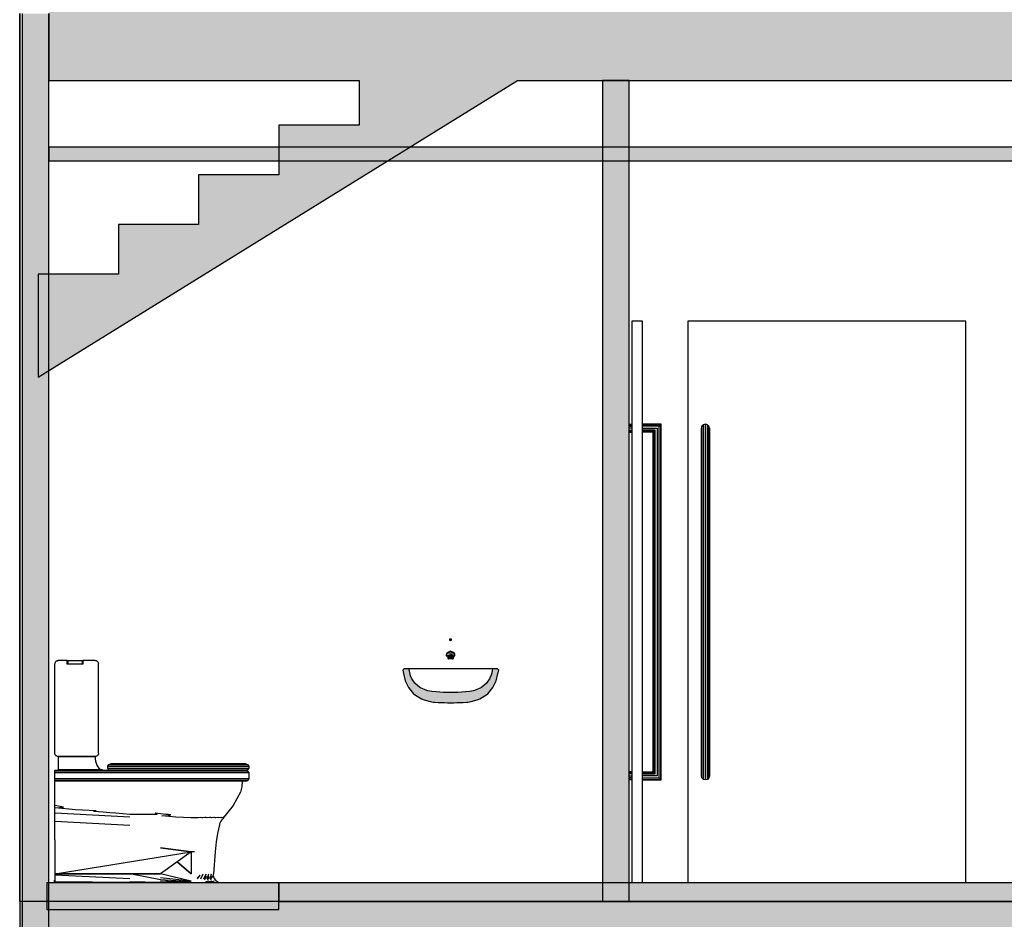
# Model space of a CAD drawing. Header units: metres. Extents: x -1 to 518, y -65 to 31.
# Tile 18 of 26: x 492.98 to 496.66, y -55.08 to -51.71. Entities that reach past the tile are written whole.
import ezdxf

# ---------------------------------------------------------------- set-up
doc = ezdxf.new("R2010")
doc.units = ezdxf.units.M
doc.linetypes.add('CONTINUA', pattern=[0])
doc.layers.add('+++++ CÀLCUL SECCIÓ B', color=7, linetype='CONTINUA', lineweight=25)

msp = doc.modelspace()

# ---------------------------------------------------------------- hatches: boundary and pattern name
at = {"layer": '+++++ CÀLCUL SECCIÓ B', "linetype": 'CONTINUA', "lineweight": 25, "true_color": 0xababab, "transparency": 33554687}
for points in [[(508.008, -51.64), (493.0879, -51.64), (493.0879, -51.94), (508.008, -51.94)], [(494.5479, -51.7357), (494.5479, -51.9214), (494.2479, -51.9214), (494.2479, -52.1071), (493.9479, -52.1071), (493.9479, -52.2929), (493.6479, -52.2929), (493.6479, -52.4786), (493.3479, -52.4786), (493.3479, -52.6643), (493.0479, -52.6643), (493.0479, -53.0499), (494.9861, -51.85), (494.8479, -51.85), (494.8479, -51.7357)], [(507.028, -55.01), (492.9789, -55.01), (492.9789, -55.31), (507.028, -55.31)]]:
    msp.add_hatch(color=253, dxfattribs=at).paths.add_polyline_path(points)
at = {"layer": '+++++ CÀLCUL SECCIÓ B', "linetype": 'CONTINUA', "lineweight": 18, "transparency": 33554687}
for color, points in [(220, [(493.0879, -51.69), (492.9879, -51.69), (492.9879, -55.66), (493.0879, -55.66)]), (2, [(495.2579, -55.01), (495.2579, -51.94), (495.1579, -51.94), (495.1579, -55.01)])]:
    msp.add_hatch(color=color, dxfattribs=at).paths.add_polyline_path(points)
at = {"layer": '+++++ CÀLCUL SECCIÓ B', "linetype": 'CONTINUA', "lineweight": 25, "transparency": 33554687}
for color, points in [(34, [(499.0679, -52.19), (493.0879, -52.19), (493.0879, -52.24), (499.0679, -52.24)]), (32, [(508.008, -54.94), (493.9479, -54.94), (493.9479, -55.01), (508.008, -55.01)])]:
    msp.add_hatch(color=color, dxfattribs=at).paths.add_polyline_path(points)
at = {"layer": '+++++ CÀLCUL SECCIÓ B', "linetype": 'CONTINUA', "lineweight": 25, "true_color": 0x656565, "transparency": 33554687}
for points in [[(494.5895, -54.0334), (494.5912, -54.0334), (494.5942, -54.0332), (494.5942, -54.0295), (494.5912, -54.0293), (494.5895, -54.0293), (494.5865, -54.0295), (494.5865, -54.0332)], [(494.4136, -54.1422), (494.4116, -54.1447), (494.4137, -54.1576), (494.4208, -54.1843), (494.4329, -54.2097), (494.4517, -54.2336), (494.4555, -54.2361), (494.4809, -54.2524), (494.4919, -54.2557), (494.514, -54.2614), (494.5269, -54.2641), (494.5303, -54.2644), (494.5438, -54.2653), (494.556, -54.2659), (494.5677, -54.2662), (494.5792, -54.2664), (494.5906, -54.2665), (494.602, -54.2664), (494.6135, -54.2662), (494.6251, -54.2659), (494.6373, -54.2653), (494.6508, -54.2644), (494.6543, -54.2641), (494.6671, -54.2614), (494.6892, -54.2557), (494.7002, -54.2524), (494.7257, -54.2361), (494.7294, -54.2336), (494.7482, -54.2097), (494.7603, -54.1843), (494.7675, -54.1576), (494.7702, -54.1447), (494.7682, -54.1425), (494.7659, -54.14), (494.7467, -54.14), (494.7451, -54.1475), (494.7427, -54.1592), (494.7405, -54.1655), (494.736, -54.177), (494.7244, -54.1939), (494.7064, -54.2098), (494.703, -54.2114), (494.6791, -54.2211), (494.6757, -54.2223), (494.6609, -54.2246), (494.6454, -54.2263), (494.6313, -54.2274), (494.6176, -54.2281), (494.604, -54.2284), (494.5906, -54.2286), (494.5771, -54.2284), (494.5636, -54.2281), (494.5499, -54.2274), (494.5357, -54.2263), (494.5203, -54.2246), (494.5055, -54.2223), (494.502, -54.2211), (494.4781, -54.2114), (494.4748, -54.2098), (494.4567, -54.1939), (494.4451, -54.177), (494.4407, -54.1655), (494.4385, -54.1592), (494.4361, -54.1475), (494.4345, -54.14), (494.4152, -54.14)]]:
    msp.add_hatch(color=251, dxfattribs=at).paths.add_polyline_path(points)
at = {"layer": '+++++ CÀLCUL SECCIÓ B', "linetype": 'CONTINUA', "lineweight": 25, "true_color": 0xd80000, "transparency": 33554687}
msp.add_hatch(color=12, dxfattribs=at).paths.add_polyline_path([(493.9479, -54.94), (493.0804, -54.94), (493.0804, -55.04), (493.9479, -55.04)])

# ---------------------------------------------------------------- linework, layer by layer
at = {"layer": '+++++ CÀLCUL SECCIÓ B', "color": 7, "linetype": 'CONTINUA', "lineweight": 25, "transparency": 33554687}
for p, q in [((492.9789, -55.01), (492.9789, -51.69)), ((492.9804, -55.01), (492.9804, -51.69)), ((492.9879, -51.69), (492.9879, -55.66)), ((493.0879, -51.69), (493.0879, -51.94)), ((493.0879, -51.94), (493.0879, -51.69)), ((493.0479, -53.0499), (494.8407, -51.94)), ((493.0879, -51.94), (494.2479, -51.94)), ((493.0879, -52.19), (493.0879, -51.94)), ((494.2479, -51.94), (494.2479, -52.1071)), ((494.8407, -51.94), (495.1579, -51.94)), ((495.1579, -51.94), (495.2579, -51.94)), ((495.1579, -51.94), (495.1579, -55.01)), ((495.2579, -51.94), (495.1579, -51.94)), ((495.2579, -51.94), (499.0679, -51.94)), ((495.2579, -55.01), (495.2579, -51.94)), ((493.9479, -52.1071), (493.9479, -52.2929)), ((494.2479, -52.1071), (493.9479, -52.1071)), ((493.0879, -52.19), (493.0879, -52.24)), ((499.0679, -52.19), (493.0879, -52.19)), ((493.0879, -52.24), (493.0879, -52.19)), ((493.0879, -52.24), (499.0679, -52.24)), ((493.0879, -55.66), (493.0879, -52.24)), ((493.6479, -52.2929), (493.6479, -52.4786)), ((493.9479, -52.2929), (493.6479, -52.2929)), ((493.3479, -52.4786), (493.3479, -52.6643)), ((493.6479, -52.4786), (493.3479, -52.4786)), ((493.0479, -52.6643), (493.0479, -53.0499)), ((493.3479, -52.6643), (493.0479, -52.6643)), ((495.2679, -52.84), (495.2679, -54.94)), ((495.3079, -52.84), (495.2679, -52.84)), ((495.3079, -54.94), (495.3079, -52.84)), ((495.4779, -52.84), (495.4779, -54.94)), ((496.5169, -52.84), (495.4779, -52.84)), ((496.5169, -54.94), (496.5169, -52.84)), ((495.2579, -53.225), (495.2679, -53.225)), ((495.2579, -53.227), (495.2679, -53.227)), ((495.2579, -53.2325), (495.2679, -53.2325)), ((495.2679, -53.24), (495.2579, -53.24)), ((495.3779, -53.225), (495.3079, -53.225)), ((495.3759, -53.227), (495.3079, -53.227)), ((495.3704, -53.2325), (495.3079, -53.2325)), ((495.3079, -53.24), (495.3629, -53.24)), ((495.3629, -53.24), (495.3629, -54.54)), ((495.3704, -53.2325), (495.3759, -53.227)), ((495.3704, -54.5475), (495.3704, -53.2325)), ((495.3759, -53.227), (495.3779, -53.225)), ((495.3759, -54.553), (495.3759, -53.227)), ((495.3779, -54.555), (495.3779, -53.225)), ((495.5299, -53.2325), (495.5279, -53.24)), ((495.5279, -54.54), (495.5279, -53.24)), ((495.5354, -53.227), (495.5299, -53.2325)), ((495.5299, -54.5475), (495.5299, -53.2325)), ((495.5429, -53.225), (495.5354, -53.227)), ((495.5354, -54.553), (495.5354, -53.227)), ((495.5429, -54.555), (495.5429, -53.225)), ((495.5504, -53.227), (495.5429, -53.225)), ((495.5504, -54.553), (495.5504, -53.227)), ((495.5559, -53.2325), (495.5504, -53.227)), ((495.5559, -54.5475), (495.5559, -53.2325)), ((495.5579, -53.24), (495.5559, -53.2325)), ((495.5579, -53.24), (495.5579, -54.54)), ((495.2579, -53.2475), (495.2679, -53.2475)), ((495.2579, -53.253), (495.2679, -53.253)), ((495.2579, -53.255), (495.2679, -53.255)), ((495.3554, -53.2475), (495.3079, -53.2475)), ((495.3499, -53.253), (495.3079, -53.253)), ((495.3479, -53.255), (495.3079, -53.255)), ((495.3479, -53.255), (495.3499, -53.253)), ((495.3479, -54.525), (495.3479, -53.255)), ((495.3499, -53.253), (495.3554, -53.2475)), ((495.3499, -54.527), (495.3499, -53.253)), ((495.3554, -54.5325), (495.3554, -53.2475)), ((494.5895, -54.0293), (494.5865, -54.0295)), ((494.5865, -54.0295), (494.5865, -54.0332)), ((494.5865, -54.0332), (494.5894, -54.0335)), ((494.5865, -54.0332), (494.5895, -54.0334)), ((494.5894, -54.0335), (494.5912, -54.0335)), ((494.5912, -54.0293), (494.5895, -54.0293)), ((494.5895, -54.0334), (494.5912, -54.0334)), ((494.5942, -54.0295), (494.5912, -54.0293)), ((494.5912, -54.0334), (494.5942, -54.0332)), ((494.5912, -54.0335), (494.5942, -54.0332)), ((494.5942, -54.0332), (494.5942, -54.0295)), ((494.5748, -54.0845), (494.574, -54.0878)), ((494.5753, -54.0866), (494.574, -54.0878)), ((494.574, -54.0878), (494.5742, -54.0881)), ((494.5742, -54.0881), (494.5753, -54.0866)), ((494.5742, -54.0881), (494.5742, -54.0891)), ((494.5751, -54.0833), (494.5748, -54.0845)), ((494.5776, -54.0806), (494.5751, -54.0833)), ((494.5763, -54.0823), (494.5751, -54.0833)), ((494.5773, -54.0818), (494.5763, -54.0823)), ((494.5769, -54.0891), (494.5799, -54.0885)), ((494.5803, -54.0813), (494.5773, -54.0818)), ((494.5783, -54.0798), (494.5776, -54.0806)), ((494.5817, -54.0776), (494.5783, -54.0798)), ((494.5793, -54.079), (494.5783, -54.0798)), ((494.5793, -54.079), (494.5832, -54.0765)), ((494.5799, -54.0885), (494.5848, -54.088)), ((494.5853, -54.0809), (494.5803, -54.0813)), ((494.5826, -54.077), (494.5817, -54.0776)), ((494.5882, -54.0748), (494.5826, -54.077)), ((494.5832, -54.0765), (494.5891, -54.0743)), ((494.5848, -54.088), (494.5903, -54.0879)), ((494.5852, -54.076), (494.5858, -54.0757)), ((494.5903, -54.0808), (494.5853, -54.0809)), ((494.5871, -54.075), (494.5892, -54.0742)), ((494.5889, -54.0745), (494.5882, -54.0748)), ((494.5902, -54.0732), (494.5889, -54.0745)), ((494.5893, -54.0742), (494.5889, -54.0745)), ((494.5893, -54.0742), (494.5902, -54.0732)), ((494.5895, -54.0741), (494.5893, -54.0742)), ((494.5895, -54.0741), (494.5903, -54.073)), ((494.5897, -54.074), (494.5895, -54.0741)), ((494.5897, -54.074), (494.5901, -54.0733)), ((494.5899, -54.0739), (494.5897, -54.074)), ((494.5899, -54.0739), (494.5902, -54.0732)), ((494.5901, -54.0732), (494.5903, -54.0728)), ((494.5901, -54.0733), (494.5903, -54.0729)), ((494.5903, -54.073), (494.5902, -54.0732)), ((494.5903, -54.0728), (494.5903, -54.0729)), ((494.5903, -54.0728), (494.5905, -54.0732)), ((494.5903, -54.0729), (494.5903, -54.073)), ((494.5903, -54.0729), (494.5906, -54.0733)), ((494.5903, -54.0738), (494.5903, -54.073)), ((494.5905, -54.0732), (494.5903, -54.073)), ((494.5903, -54.073), (494.5911, -54.0741)), ((494.5953, -54.0809), (494.5903, -54.0808)), ((494.5958, -54.088), (494.5903, -54.0879)), ((494.5905, -54.0732), (494.5907, -54.0739)), ((494.5905, -54.0732), (494.5913, -54.0742)), ((494.5918, -54.0745), (494.5905, -54.0732)), ((494.5906, -54.0733), (494.5909, -54.074)), ((494.5907, -54.0739), (494.5909, -54.074)), ((494.5909, -54.074), (494.5911, -54.0741)), ((494.5911, -54.0741), (494.5913, -54.0742)), ((494.5913, -54.0742), (494.5918, -54.0745)), ((494.5915, -54.0742), (494.5936, -54.075)), ((494.5916, -54.0743), (494.5974, -54.0765)), ((494.5925, -54.0748), (494.5918, -54.0745)), ((494.5981, -54.077), (494.5925, -54.0748)), ((494.5949, -54.0757), (494.5954, -54.076)), ((494.6003, -54.0813), (494.5953, -54.0809)), ((494.6007, -54.0885), (494.5958, -54.088)), ((494.5974, -54.0765), (494.6013, -54.079)), ((494.599, -54.0776), (494.5981, -54.077)), ((494.6024, -54.0798), (494.599, -54.0776)), ((494.6033, -54.0818), (494.6003, -54.0813)), ((494.6037, -54.0891), (494.6007, -54.0885)), ((494.6024, -54.0798), (494.6013, -54.079)), ((494.6031, -54.0806), (494.6024, -54.0798)), ((494.6056, -54.0833), (494.6031, -54.0806)), ((494.6043, -54.0823), (494.6033, -54.0818)), ((494.6056, -54.0833), (494.6043, -54.0823)), ((494.6065, -54.0881), (494.6053, -54.0866)), ((494.6067, -54.0878), (494.6053, -54.0866)), ((494.6059, -54.0845), (494.6056, -54.0833)), ((494.6067, -54.0878), (494.6059, -54.0845)), ((494.6065, -54.0881), (494.6067, -54.0878)), ((494.6065, -54.0891), (494.6065, -54.0881)), ((493.1097, -54.12), (493.1095, -54.122)), ((493.1095, -54.122), (493.1097, -54.122)), ((493.1103, -54.118), (493.1097, -54.12)), ((493.1097, -54.4545), (493.1097, -54.122)), ((493.1113, -54.116), (493.1103, -54.118)), ((493.1126, -54.114), (493.1113, -54.116)), ((493.1142, -54.112), (493.1126, -54.114)), ((493.1161, -54.111), (493.1142, -54.112)), ((493.1182, -54.11), (493.1161, -54.111)), ((493.1204, -54.1095), (493.1182, -54.11)), ((493.1184, -54.11), (493.1206, -54.1095)), ((493.1211, -54.1095), (493.1184, -54.11)), ((493.1227, -54.109), (493.1204, -54.1095)), ((493.1206, -54.1095), (493.1231, -54.109)), ((493.1231, -54.109), (493.1211, -54.1095)), ((493.1227, -54.109), (493.1231, -54.109)), ((493.1243, -54.109), (493.1231, -54.109)), ((493.1568, -54.109), (493.1243, -54.109)), ((493.1568, -54.1091), (493.1568, -54.109)), ((493.1568, -54.109), (493.1571, -54.109)), ((493.1568, -54.1095), (493.1568, -54.1091)), ((493.1568, -54.1096), (493.1568, -54.1095)), ((493.1568, -54.11), (493.1568, -54.1096)), ((493.1568, -54.1102), (493.1568, -54.11)), ((493.1568, -54.111), (493.1568, -54.1102)), ((493.1568, -54.1112), (493.1568, -54.111)), ((493.1568, -54.112), (493.1568, -54.1112)), ((493.1568, -54.1125), (493.1568, -54.112)), ((493.1568, -54.114), (493.1568, -54.1125)), ((493.1568, -54.1145), (493.1568, -54.114)), ((493.1568, -54.116), (493.1568, -54.1145)), ((493.1568, -54.1165), (493.1568, -54.116)), ((493.1568, -54.118), (493.1568, -54.1165)), ((493.1568, -54.1185), (493.1568, -54.118)), ((493.1568, -54.12), (493.1568, -54.1185)), ((493.1568, -54.1205), (493.1568, -54.12)), ((493.1568, -54.122), (493.1568, -54.1205)), ((493.2154, -54.122), (493.1568, -54.122)), ((493.1571, -54.109), (493.1581, -54.109)), ((493.1581, -54.109), (493.1594, -54.109)), ((493.1583, -54.1094), (493.1583, -54.1097)), ((493.2139, -54.1094), (493.1583, -54.1094)), ((493.1583, -54.1097), (493.1583, -54.11)), ((493.1583, -54.11), (493.1583, -54.111)), ((493.1583, -54.111), (493.1583, -54.112)), ((493.1583, -54.112), (493.1583, -54.114)), ((493.1583, -54.114), (493.1583, -54.116)), ((493.1583, -54.116), (493.1583, -54.118)), ((493.1583, -54.118), (493.1583, -54.12)), ((493.1583, -54.12), (493.1583, -54.121)), ((493.1583, -54.121), (493.2139, -54.121)), ((493.1594, -54.109), (493.1596, -54.109)), ((493.1596, -54.109), (493.1597, -54.109)), ((493.1597, -54.109), (493.1619, -54.109)), ((493.1619, -54.109), (493.1646, -54.109)), ((493.1646, -54.109), (493.1678, -54.109)), ((493.1678, -54.109), (493.1713, -54.109)), ((493.1713, -54.109), (493.175, -54.109)), ((493.175, -54.109), (493.1788, -54.109)), ((493.1788, -54.109), (493.1934, -54.109)), ((493.1934, -54.109), (493.1972, -54.109)), ((493.1972, -54.109), (493.2009, -54.109)), ((493.2009, -54.109), (493.2044, -54.109)), ((493.2044, -54.109), (493.2076, -54.109)), ((493.2076, -54.109), (493.2103, -54.109)), ((493.2103, -54.109), (493.2125, -54.109)), ((493.2125, -54.109), (493.2141, -54.109)), ((493.2139, -54.11), (493.2139, -54.1094)), ((493.2139, -54.111), (493.2139, -54.11)), ((493.2139, -54.112), (493.2139, -54.111)), ((493.2139, -54.114), (493.2139, -54.112)), ((493.2139, -54.116), (493.2139, -54.114)), ((493.2139, -54.118), (493.2139, -54.116)), ((493.2139, -54.12), (493.2139, -54.118)), ((493.2139, -54.121), (493.2139, -54.12)), ((493.2141, -54.109), (493.2151, -54.109)), ((493.2151, -54.109), (493.2154, -54.109)), ((493.2154, -54.109), (493.2154, -54.1093)), ((493.2594, -54.109), (493.2154, -54.109)), ((493.2154, -54.1093), (493.2154, -54.1095)), ((493.2154, -54.1095), (493.2154, -54.1098)), ((493.2154, -54.1098), (493.2154, -54.11)), ((493.2154, -54.11), (493.2154, -54.1107)), ((493.2154, -54.1107), (493.2154, -54.111)), ((493.2154, -54.111), (493.2154, -54.1117)), ((493.2154, -54.1117), (493.2154, -54.112)), ((493.2154, -54.112), (493.2154, -54.1133)), ((493.2154, -54.1133), (493.2154, -54.114)), ((493.2154, -54.114), (493.2154, -54.1153)), ((493.2154, -54.1153), (493.2154, -54.116)), ((493.2154, -54.116), (493.2154, -54.1173)), ((493.2154, -54.1173), (493.2154, -54.118)), ((493.2154, -54.118), (493.2154, -54.1193)), ((493.2154, -54.1193), (493.2154, -54.12)), ((493.2154, -54.12), (493.2154, -54.1213)), ((493.2154, -54.1213), (493.2154, -54.122)), ((493.2606, -54.109), (493.2594, -54.109)), ((493.261, -54.109), (493.2606, -54.109)), ((493.2633, -54.1095), (493.261, -54.109)), ((493.2655, -54.11), (493.2633, -54.1095)), ((493.2676, -54.111), (493.2655, -54.11)), ((493.2695, -54.112), (493.2676, -54.111)), ((493.2711, -54.114), (493.2695, -54.112)), ((493.2724, -54.116), (493.2711, -54.114)), ((493.2734, -54.118), (493.2724, -54.116)), ((493.274, -54.12), (493.2734, -54.118)), ((493.2742, -54.122), (493.274, -54.12)), ((493.274, -54.122), (493.2742, -54.122)), ((493.274, -54.4545), (493.274, -54.122)), ((494.5742, -54.0891), (494.5745, -54.0908)), ((494.5745, -54.0908), (494.5747, -54.0912)), ((494.5747, -54.0912), (494.5767, -54.0929)), ((494.5757, -54.0898), (494.5769, -54.0891)), ((494.5767, -54.0929), (494.5773, -54.0933)), ((494.5773, -54.0933), (494.5801, -54.0945)), ((494.5797, -54.0943), (494.5797, -54.101)), ((494.5797, -54.101), (494.5825, -54.1019)), ((494.5801, -54.0945), (494.581, -54.0948)), ((494.5825, -54.0921), (494.5807, -54.0928)), ((494.5816, -54.0928), (494.5807, -54.0928)), ((494.581, -54.0948), (494.5838, -54.0956)), ((494.5811, -54.0946), (494.5811, -54.0945)), ((494.5821, -54.0949), (494.5811, -54.0945)), ((494.5821, -54.0951), (494.5811, -54.0946)), ((494.582, -54.0928), (494.5816, -54.0928)), ((494.5823, -54.0927), (494.582, -54.0928)), ((494.5825, -54.0988), (494.5821, -54.0949)), ((494.5825, -54.0926), (494.5823, -54.0927)), ((494.5825, -54.0921), (494.5875, -54.0917)), ((494.5825, -54.0926), (494.5825, -54.0921)), ((494.583, -54.0927), (494.5825, -54.0926)), ((494.5825, -54.0988), (494.5825, -54.0952)), ((494.5825, -54.1019), (494.5825, -54.0988)), ((494.5836, -54.102), (494.5825, -54.0988)), ((494.5825, -54.1019), (494.5836, -54.102)), ((494.5826, -54.0989), (494.5875, -54.0985)), ((494.5835, -54.0928), (494.583, -54.0927)), ((494.5846, -54.0928), (494.5835, -54.0928)), ((494.5875, -54.102), (494.5836, -54.102)), ((494.5838, -54.0956), (494.5849, -54.0958)), ((494.585, -54.0928), (494.5846, -54.0928)), ((494.5849, -54.0958), (494.5892, -54.0963)), ((494.5874, -54.0926), (494.585, -54.0928)), ((494.5875, -54.0926), (494.5874, -54.0926)), ((494.5875, -54.0926), (494.5875, -54.0917)), ((494.5875, -54.0917), (494.5903, -54.0917)), ((494.5878, -54.0926), (494.5875, -54.0926)), ((494.5875, -54.0985), (494.5875, -54.0961)), ((494.5875, -54.0985), (494.5903, -54.0985)), ((494.5931, -54.102), (494.5875, -54.102)), ((494.5903, -54.0927), (494.5878, -54.0926)), ((494.5892, -54.0963), (494.5903, -54.0964)), ((494.5903, -54.0917), (494.5931, -54.0917)), ((494.5929, -54.0926), (494.5903, -54.0927)), ((494.5903, -54.0964), (494.5915, -54.0963)), ((494.5903, -54.0985), (494.5931, -54.0985)), ((494.5915, -54.0963), (494.5958, -54.0958)), ((494.5931, -54.0926), (494.5929, -54.0926)), ((494.5931, -54.0917), (494.5931, -54.0926)), ((494.5931, -54.0917), (494.5981, -54.0921)), ((494.5933, -54.0926), (494.5931, -54.0926)), ((494.5931, -54.0961), (494.5931, -54.0985)), ((494.5931, -54.0985), (494.5981, -54.0989)), ((494.5938, -54.102), (494.5931, -54.102)), ((494.5938, -54.0927), (494.5933, -54.0926)), ((494.5957, -54.0928), (494.5938, -54.0927)), ((494.5971, -54.102), (494.5938, -54.102)), ((494.5961, -54.0928), (494.5957, -54.0928)), ((494.5958, -54.0958), (494.5969, -54.0956)), ((494.5972, -54.0928), (494.5961, -54.0928)), ((494.5969, -54.0956), (494.5997, -54.0948)), ((494.5974, -54.101), (494.5971, -54.102)), ((494.5971, -54.102), (494.5981, -54.1019)), ((494.5981, -54.0926), (494.5972, -54.0928)), ((494.5981, -54.0988), (494.5974, -54.101)), ((494.5981, -54.0921), (494.5981, -54.0926)), ((494.5999, -54.0928), (494.5981, -54.0921)), ((494.5983, -54.0927), (494.5981, -54.0926)), ((494.5986, -54.0949), (494.5981, -54.0988)), ((494.5981, -54.0952), (494.5981, -54.0988)), ((494.5981, -54.1019), (494.5981, -54.0988)), ((494.5981, -54.1019), (494.6009, -54.101)), ((494.5987, -54.0928), (494.5983, -54.0927)), ((494.5996, -54.0946), (494.5985, -54.0951)), ((494.5996, -54.0945), (494.5986, -54.0949)), ((494.5991, -54.0928), (494.5987, -54.0928)), ((494.5999, -54.0928), (494.5991, -54.0928)), ((494.5996, -54.0945), (494.5996, -54.0946)), ((494.5997, -54.0948), (494.6005, -54.0945)), ((494.6005, -54.0945), (494.6034, -54.0933)), ((494.6009, -54.101), (494.6009, -54.0943)), ((494.6034, -54.0933), (494.604, -54.0929)), ((494.6049, -54.0898), (494.6037, -54.0891)), ((494.604, -54.0929), (494.606, -54.0912)), ((494.606, -54.0912), (494.6062, -54.0908)), ((494.6062, -54.0908), (494.6065, -54.0891)), ((494.4136, -54.1422), (494.4116, -54.1447)), ((494.4116, -54.1447), (494.4137, -54.1576)), ((494.4152, -54.14), (494.4136, -54.1422)), ((494.4137, -54.1576), (494.4208, -54.1843)), ((494.4345, -54.14), (494.4152, -54.14)), ((494.4348, -54.14), (494.4345, -54.14)), ((494.4361, -54.1475), (494.4345, -54.14)), ((494.4419, -54.14), (494.4348, -54.14)), ((494.4385, -54.1592), (494.4361, -54.1475)), ((494.4407, -54.1655), (494.4385, -54.1592)), ((494.4531, -54.14), (494.4419, -54.14)), ((494.4684, -54.14), (494.4531, -54.14)), ((494.4875, -54.14), (494.4684, -54.14)), ((494.5101, -54.14), (494.4875, -54.14)), ((494.5355, -54.14), (494.5101, -54.14)), ((494.5626, -54.14), (494.5355, -54.14)), ((494.5906, -54.14), (494.5626, -54.14)), ((494.6185, -54.14), (494.5906, -54.14)), ((494.6457, -54.14), (494.6185, -54.14)), ((494.671, -54.14), (494.6457, -54.14)), ((494.6936, -54.14), (494.671, -54.14)), ((494.7128, -54.14), (494.6936, -54.14)), ((494.7281, -54.14), (494.7128, -54.14)), ((494.7393, -54.14), (494.7281, -54.14)), ((494.7464, -54.14), (494.7393, -54.14)), ((494.7427, -54.1592), (494.7405, -54.1655)), ((494.7451, -54.1475), (494.7427, -54.1592)), ((494.7467, -54.14), (494.7451, -54.1475)), ((494.7467, -54.14), (494.7464, -54.14)), ((494.7659, -54.14), (494.7467, -54.14)), ((494.7603, -54.1843), (494.7675, -54.1576)), ((494.7682, -54.1425), (494.7659, -54.14)), ((494.7675, -54.1576), (494.7702, -54.1447)), ((494.7702, -54.1447), (494.7682, -54.1425)), ((494.4208, -54.1843), (494.4329, -54.2097)), ((494.4451, -54.177), (494.4407, -54.1655)), ((494.4567, -54.1939), (494.4451, -54.177)), ((494.4748, -54.2098), (494.4567, -54.1939)), ((494.7244, -54.1939), (494.7064, -54.2098)), ((494.736, -54.177), (494.7244, -54.1939)), ((494.7405, -54.1655), (494.736, -54.177)), ((494.7482, -54.2097), (494.7603, -54.1843)), ((494.4329, -54.2097), (494.4517, -54.2336)), ((494.4517, -54.2336), (494.4555, -54.2361)), ((494.4781, -54.2114), (494.4748, -54.2098)), ((494.502, -54.2211), (494.4781, -54.2114)), ((494.5055, -54.2223), (494.502, -54.2211)), ((494.5203, -54.2246), (494.5055, -54.2223)), ((494.5357, -54.2263), (494.5203, -54.2246)), ((494.5499, -54.2274), (494.5357, -54.2263)), ((494.5636, -54.2281), (494.5499, -54.2274)), ((494.5771, -54.2284), (494.5636, -54.2281)), ((494.5906, -54.2286), (494.5771, -54.2284)), ((494.604, -54.2284), (494.5906, -54.2286)), ((494.6176, -54.2281), (494.604, -54.2284)), ((494.6313, -54.2274), (494.6176, -54.2281)), ((494.6454, -54.2263), (494.6313, -54.2274)), ((494.6609, -54.2246), (494.6454, -54.2263)), ((494.6757, -54.2223), (494.6609, -54.2246)), ((494.6791, -54.2211), (494.6757, -54.2223)), ((494.703, -54.2114), (494.6791, -54.2211)), ((494.7064, -54.2098), (494.703, -54.2114)), ((494.7257, -54.2361), (494.7294, -54.2336)), ((494.7294, -54.2336), (494.7482, -54.2097)), ((494.4555, -54.2361), (494.4809, -54.2524)), ((494.4809, -54.2524), (494.4919, -54.2557)), ((494.4919, -54.2557), (494.514, -54.2614)), ((494.514, -54.2614), (494.5269, -54.2641)), ((494.5269, -54.2641), (494.5303, -54.2644)), ((494.5303, -54.2644), (494.5438, -54.2653)), ((494.5438, -54.2653), (494.556, -54.2659)), ((494.556, -54.2659), (494.5677, -54.2662)), ((494.5677, -54.2662), (494.5792, -54.2664)), ((494.5792, -54.2664), (494.5906, -54.2665)), ((494.5906, -54.2665), (494.602, -54.2664)), ((494.602, -54.2664), (494.6135, -54.2662)), ((494.6135, -54.2662), (494.6251, -54.2659)), ((494.6251, -54.2659), (494.6373, -54.2653)), ((494.6373, -54.2653), (494.6508, -54.2644)), ((494.6508, -54.2644), (494.6543, -54.2641)), ((494.6543, -54.2641), (494.6671, -54.2614)), ((494.6671, -54.2614), (494.6892, -54.2557)), ((494.6892, -54.2557), (494.7002, -54.2524)), ((494.7002, -54.2524), (494.7257, -54.2361)), ((493.1097, -54.4565), (493.1095, -54.4545)), ((493.1095, -54.4545), (493.1097, -54.4545)), ((493.1103, -54.4585), (493.1097, -54.4565)), ((493.274, -54.4565), (493.2734, -54.4585)), ((493.274, -54.4545), (493.2742, -54.4545)), ((493.2742, -54.4545), (493.274, -54.4565)), ((493.1113, -54.4605), (493.1103, -54.4585)), ((493.1126, -54.4625), (493.1113, -54.4605)), ((493.1142, -54.4645), (493.1126, -54.4625)), ((493.1161, -54.4655), (493.1142, -54.4645)), ((493.1182, -54.4665), (493.1161, -54.4655)), ((493.1204, -54.467), (493.1182, -54.4665)), ((493.1227, -54.4675), (493.1204, -54.467)), ((493.1227, -54.4675), (493.1231, -54.4675)), ((493.1243, -54.4675), (493.1231, -54.4675)), ((493.1243, -54.518), (493.1243, -54.4675)), ((493.1243, -54.4675), (493.2607, -54.4675)), ((493.2594, -54.4675), (493.1243, -54.4675)), ((493.2606, -54.4675), (493.2594, -54.4675)), ((493.261, -54.4675), (493.2606, -54.4675)), ((493.2607, -54.4675), (493.2612, -54.4763)), ((493.2633, -54.467), (493.261, -54.4675)), ((493.2612, -54.4763), (493.2625, -54.4848)), ((493.2625, -54.4848), (493.2646, -54.4928)), ((493.2655, -54.4665), (493.2633, -54.467)), ((493.2646, -54.4928), (493.2675, -54.5)), ((493.2676, -54.4655), (493.2655, -54.4665)), ((493.2695, -54.4645), (493.2676, -54.4655)), ((493.2711, -54.4625), (493.2695, -54.4645)), ((493.2724, -54.4605), (493.2711, -54.4625)), ((493.2734, -54.4585), (493.2724, -54.4605)), ((493.1091, -54.52), (493.1091, -54.5224)), ((493.1091, -54.5224), (493.1091, -54.5286)), ((493.1093, -54.5224), (493.1091, -54.5286)), ((493.1091, -54.5286), (493.1091, -54.5514)), ((493.1091, -54.5286), (493.1091, -54.5514)), ((493.4287, -54.5286), (493.1091, -54.5286)), ((493.1097, -54.52), (493.1093, -54.5224)), ((493.4288, -54.5224), (493.1093, -54.5224)), ((493.4291, -54.52), (493.1097, -54.52)), ((493.2888, -54.518), (493.1243, -54.518)), ((493.2675, -54.5), (493.271, -54.5063)), ((493.271, -54.5063), (493.2751, -54.5113)), ((493.2751, -54.5113), (493.2796, -54.5151)), ((493.2796, -54.5151), (493.2845, -54.5173)), ((493.2845, -54.5173), (493.2888, -54.518)), ((493.3079, -54.5036), (493.3123, -54.4974)), ((493.3079, -54.5114), (493.3079, -54.5036)), ((493.3079, -54.5036), (493.3079, -54.5036)), ((493.3079, -54.5036), (493.3087, -54.5036)), ((493.3079, -54.5114), (493.3079, -54.5114)), ((493.3079, -54.5114), (493.3087, -54.5114)), ((493.3123, -54.5176), (493.3079, -54.5114)), ((493.3087, -54.5036), (493.3111, -54.5036)), ((493.3087, -54.5114), (493.3111, -54.5114)), ((493.3111, -54.5036), (493.315, -54.5036)), ((493.3111, -54.5114), (493.315, -54.5114)), ((493.3123, -54.4974), (493.3195, -54.495)), ((493.3123, -54.4974), (493.3124, -54.4974)), ((493.3123, -54.5176), (493.3124, -54.5176)), ((493.3195, -54.52), (493.3123, -54.5176)), ((493.3124, -54.4974), (493.313, -54.4974)), ((493.3124, -54.5176), (493.313, -54.5176)), ((493.313, -54.4974), (493.315, -54.4974)), ((493.313, -54.5176), (493.315, -54.5176)), ((493.315, -54.4974), (493.3183, -54.4974)), ((493.315, -54.5036), (493.3201, -54.5036)), ((493.315, -54.5114), (493.3201, -54.5114)), ((493.315, -54.5176), (493.3183, -54.5176)), ((493.3183, -54.4974), (493.3225, -54.4974)), ((493.3183, -54.5176), (493.3225, -54.5176)), ((493.3196, -54.495), (493.3195, -54.495)), ((493.3196, -54.495), (493.3195, -54.495)), ((493.32, -54.495), (493.3196, -54.495)), ((493.32, -54.495), (493.3196, -54.495)), ((493.3214, -54.495), (493.32, -54.495)), ((493.3214, -54.495), (493.32, -54.495)), ((493.3201, -54.5036), (493.3261, -54.5036)), ((493.3201, -54.5114), (493.3261, -54.5114)), ((493.3235, -54.495), (493.3214, -54.495)), ((493.3235, -54.495), (493.3214, -54.495)), ((493.3225, -54.4974), (493.3274, -54.4974)), ((493.3225, -54.5176), (493.3274, -54.5176)), ((493.3263, -54.495), (493.3235, -54.495)), ((493.3263, -54.495), (493.3235, -54.495)), ((493.3261, -54.5036), (493.3319, -54.5036)), ((493.3261, -54.5114), (493.3319, -54.5114)), ((493.3296, -54.495), (493.3263, -54.495)), ((493.3296, -54.495), (493.3263, -54.495)), ((493.3274, -54.4974), (493.3323, -54.4974)), ((493.3274, -54.5176), (493.3323, -54.5176)), ((493.3331, -54.495), (493.3296, -54.495)), ((493.3331, -54.495), (493.3296, -54.495)), ((493.3319, -54.5036), (493.5224, -54.5036)), ((493.3319, -54.5114), (493.5224, -54.5114)), ((493.3323, -54.4974), (493.5226, -54.4974)), ((493.3323, -54.5176), (493.5226, -54.5176)), ((493.5228, -54.495), (493.3331, -54.495)), ((493.5228, -54.495), (493.3331, -54.495)), ((493.5857, -54.5286), (493.4287, -54.5286)), ((493.5856, -54.5224), (493.4288, -54.5224)), ((493.5698, -54.52), (493.4291, -54.52)), ((493.5224, -54.5036), (493.5875, -54.5036)), ((493.5224, -54.5114), (493.5875, -54.5114)), ((493.5226, -54.4974), (493.5874, -54.4974)), ((493.5226, -54.5176), (493.5874, -54.5176)), ((493.5873, -54.495), (493.5228, -54.495)), ((493.5873, -54.495), (493.5228, -54.495)), ((493.5873, -54.52), (493.5698, -54.52)), ((493.5698, -54.52), (493.5873, -54.52)), ((493.6187, -54.5224), (493.5856, -54.5224)), ((493.6192, -54.5286), (493.5857, -54.5286)), ((493.6192, -54.495), (493.5873, -54.495)), ((493.6192, -54.495), (493.5873, -54.495)), ((493.5954, -54.52), (493.5873, -54.52)), ((493.5873, -54.52), (493.5954, -54.52)), ((493.5874, -54.4974), (493.6202, -54.4974)), ((493.5874, -54.5176), (493.6202, -54.5176)), ((493.5875, -54.5036), (493.6208, -54.5036)), ((493.5875, -54.5114), (493.6208, -54.5114)), ((493.6179, -54.52), (493.5954, -54.52)), ((493.6498, -54.52), (493.6179, -54.52)), ((493.6515, -54.5224), (493.6187, -54.5224)), ((493.6508, -54.495), (493.6192, -54.495)), ((493.6508, -54.495), (493.6192, -54.495)), ((493.6525, -54.5286), (493.6192, -54.5286)), ((493.6202, -54.4974), (493.6524, -54.4974)), ((493.6202, -54.5176), (493.6524, -54.5176)), ((493.6208, -54.5036), (493.6534, -54.5036)), ((493.6208, -54.5114), (493.6534, -54.5114)), ((493.6811, -54.52), (493.6498, -54.52)), ((493.6817, -54.495), (493.6508, -54.495)), ((493.6817, -54.495), (493.6508, -54.495)), ((493.6833, -54.5224), (493.6515, -54.5224)), ((493.6524, -54.4974), (493.684, -54.4974)), ((493.6524, -54.5176), (493.684, -54.5176)), ((493.6847, -54.5286), (493.6525, -54.5286)), ((493.6534, -54.5036), (493.6854, -54.5036)), ((493.6534, -54.5114), (493.6854, -54.5114)), ((493.7114, -54.52), (493.6811, -54.52)), ((493.7117, -54.495), (493.6817, -54.495)), ((493.7117, -54.495), (493.6817, -54.495)), ((493.7143, -54.5224), (493.6833, -54.5224)), ((493.684, -54.4974), (493.7146, -54.4974)), ((493.684, -54.5176), (493.7146, -54.5176)), ((493.716, -54.5286), (493.6847, -54.5286)), ((493.6854, -54.5036), (493.7164, -54.5036)), ((493.6854, -54.5114), (493.7164, -54.5114)), ((493.7406, -54.52), (493.7114, -54.52)), ((493.7406, -54.495), (493.7117, -54.495)), ((493.7406, -54.495), (493.7117, -54.495)), ((493.744, -54.5224), (493.7143, -54.5224)), ((493.7146, -54.4974), (493.744, -54.4974)), ((493.7146, -54.5176), (493.744, -54.5176)), ((493.7462, -54.5286), (493.716, -54.5286)), ((493.7164, -54.5036), (493.7462, -54.5036)), ((493.7164, -54.5114), (493.7462, -54.5114)), ((493.768, -54.495), (493.7406, -54.495)), ((493.768, -54.495), (493.7406, -54.495)), ((493.7683, -54.52), (493.7406, -54.52)), ((493.744, -54.4974), (493.7724, -54.4974)), ((493.744, -54.5176), (493.7724, -54.5176)), ((493.7726, -54.5224), (493.744, -54.5224)), ((493.7462, -54.5036), (493.775, -54.5036)), ((493.7462, -54.5114), (493.775, -54.5114)), ((493.7752, -54.5286), (493.7462, -54.5286)), ((493.7785, -54.495), (493.768, -54.495)), ((493.7785, -54.495), (493.768, -54.495)), ((493.7783, -54.52), (493.7683, -54.52)), ((493.7724, -54.4974), (493.7836, -54.4974)), ((493.7724, -54.5176), (493.7836, -54.5176)), ((493.7834, -54.5224), (493.7726, -54.5224)), ((493.775, -54.5036), (493.7868, -54.5036)), ((493.775, -54.5114), (493.7868, -54.5114)), ((493.7865, -54.5286), (493.7752, -54.5286)), ((493.788, -54.52), (493.7783, -54.52)), ((493.7881, -54.495), (493.7785, -54.495)), ((493.7881, -54.495), (493.7785, -54.495)), ((493.7935, -54.5224), (493.7834, -54.5224)), ((493.7836, -54.4974), (493.7936, -54.4974)), ((493.7836, -54.5176), (493.7936, -54.5176)), ((493.797, -54.5286), (493.7865, -54.5286)), ((493.7868, -54.5036), (493.797, -54.5036)), ((493.7868, -54.5114), (493.797, -54.5114)), ((493.7967, -54.52), (493.788, -54.52)), ((493.7966, -54.495), (493.7881, -54.495)), ((493.7966, -54.495), (493.7881, -54.495)), ((493.8026, -54.5224), (493.7935, -54.5224)), ((493.7936, -54.4974), (493.8026, -54.4974)), ((493.7936, -54.5176), (493.8026, -54.5176)), ((493.8041, -54.495), (493.7966, -54.495)), ((493.8041, -54.495), (493.7966, -54.495)), ((493.8043, -54.52), (493.7967, -54.52)), ((493.797, -54.5036), (493.8062, -54.5036)), ((493.797, -54.5114), (493.8062, -54.5114)), ((493.8063, -54.5286), (493.797, -54.5286)), ((493.8026, -54.4974), (493.8104, -54.4974)), ((493.8026, -54.5176), (493.8104, -54.5176)), ((493.8106, -54.5224), (493.8026, -54.5224)), ((493.8105, -54.495), (493.8041, -54.495)), ((493.8105, -54.495), (493.8041, -54.495)), ((493.8108, -54.52), (493.8043, -54.52)), ((493.8062, -54.5036), (493.8143, -54.5036)), ((493.8062, -54.5114), (493.8143, -54.5114)), ((493.8145, -54.5286), (493.8063, -54.5286)), ((493.8104, -54.4974), (493.8171, -54.4974)), ((493.8104, -54.5176), (493.8171, -54.5176)), ((493.8157, -54.495), (493.8105, -54.495)), ((493.8157, -54.495), (493.8105, -54.495)), ((493.8174, -54.5224), (493.8106, -54.5224)), ((493.8161, -54.52), (493.8108, -54.52)), ((493.8143, -54.5036), (493.8212, -54.5036)), ((493.8143, -54.5114), (493.8212, -54.5114)), ((493.8215, -54.5286), (493.8145, -54.5286)), ((493.8197, -54.495), (493.8157, -54.495)), ((493.8197, -54.495), (493.8157, -54.495)), ((493.8202, -54.52), (493.8161, -54.52)), ((493.8171, -54.4974), (493.8225, -54.4974)), ((493.8171, -54.5176), (493.8225, -54.5176)), ((493.8229, -54.5224), (493.8174, -54.5224)), ((493.8224, -54.495), (493.8197, -54.495)), ((493.8224, -54.495), (493.8197, -54.495)), ((493.823, -54.52), (493.8202, -54.52)), ((493.8212, -54.5036), (493.8268, -54.5036)), ((493.8212, -54.5114), (493.8268, -54.5114)), ((493.8271, -54.5286), (493.8215, -54.5286)), ((493.8239, -54.495), (493.8224, -54.495)), ((493.8239, -54.495), (493.8224, -54.495)), ((493.8225, -54.4974), (493.8267, -54.4974)), ((493.8225, -54.5176), (493.8267, -54.5176)), ((493.8272, -54.5224), (493.8229, -54.5224)), ((493.8245, -54.52), (493.823, -54.52)), ((493.8241, -54.495), (493.8239, -54.495)), ((493.8241, -54.495), (493.8239, -54.495)), ((493.8241, -54.495), (493.8313, -54.4974)), ((493.8313, -54.5176), (493.8241, -54.52)), ((493.8249, -54.52), (493.8245, -54.52)), ((493.8321, -54.5224), (493.8249, -54.52)), ((493.8267, -54.4974), (493.8296, -54.4974)), ((493.8267, -54.5176), (493.8296, -54.5176)), ((493.8268, -54.5036), (493.831, -54.5036)), ((493.8268, -54.5114), (493.831, -54.5114)), ((493.8315, -54.5286), (493.8271, -54.5286)), ((493.8301, -54.5224), (493.8272, -54.5224)), ((493.8296, -54.4974), (493.8311, -54.4974)), ((493.8296, -54.5176), (493.8311, -54.5176)), ((493.8317, -54.5224), (493.8301, -54.5224)), ((493.831, -54.5036), (493.834, -54.5036)), ((493.831, -54.5114), (493.834, -54.5114)), ((493.8311, -54.4974), (493.8313, -54.4974)), ((493.8311, -54.5176), (493.8313, -54.5176)), ((493.8313, -54.4974), (493.8357, -54.5036)), ((493.8357, -54.5114), (493.8313, -54.5176)), ((493.8345, -54.5286), (493.8315, -54.5286)), ((493.8321, -54.5224), (493.8317, -54.5224)), ((493.8366, -54.5286), (493.8321, -54.5224)), ((493.834, -54.5036), (493.8355, -54.5036)), ((493.834, -54.5114), (493.8355, -54.5114)), ((493.8361, -54.5286), (493.8345, -54.5286)), ((493.8355, -54.5036), (493.8357, -54.5036)), ((493.8355, -54.5114), (493.8357, -54.5114)), ((493.8357, -54.5036), (493.8357, -54.5114)), ((493.8366, -54.5286), (493.8361, -54.5286)), ((493.8366, -54.5514), (493.8366, -54.5286)), ((495.2679, -54.525), (495.2579, -54.525)), ((495.2679, -54.527), (495.2579, -54.527)), ((495.3079, -54.525), (495.3479, -54.525)), ((495.3079, -54.527), (495.3499, -54.527)), ((495.3479, -54.525), (495.3499, -54.527)), ((495.3499, -54.527), (495.3554, -54.5325)), ((493.1091, -54.5514), (493.1091, -54.5576)), ((493.1091, -54.5514), (493.1093, -54.5576)), ((493.4287, -54.5514), (493.1091, -54.5514)), ((493.1091, -54.5576), (493.1091, -54.56)), ((493.1093, -54.5576), (493.1097, -54.56)), ((493.4288, -54.5576), (493.1093, -54.5576)), ((493.4291, -54.56), (493.1097, -54.56)), ((493.1104, -54.581), (493.1104, -54.56)), ((493.5857, -54.5514), (493.4287, -54.5514)), ((493.5856, -54.5576), (493.4288, -54.5576)), ((493.5856, -54.56), (493.4291, -54.56)), ((493.6187, -54.5576), (493.5856, -54.5576)), ((493.6179, -54.56), (493.5856, -54.56)), ((493.6192, -54.5514), (493.5857, -54.5514)), ((493.6498, -54.56), (493.6179, -54.56)), ((493.6515, -54.5576), (493.6187, -54.5576)), ((493.6525, -54.5514), (493.6192, -54.5514)), ((493.6811, -54.56), (493.6498, -54.56)), ((493.6833, -54.5576), (493.6515, -54.5576)), ((493.6847, -54.5514), (493.6525, -54.5514)), ((493.7114, -54.56), (493.6811, -54.56)), ((493.7143, -54.5576), (493.6833, -54.5576)), ((493.716, -54.5514), (493.6847, -54.5514)), ((493.7406, -54.56), (493.7114, -54.56)), ((493.744, -54.5576), (493.7143, -54.5576)), ((493.7462, -54.5514), (493.716, -54.5514)), ((493.7683, -54.56), (493.7406, -54.56)), ((493.7726, -54.5576), (493.744, -54.5576)), ((493.7752, -54.5514), (493.7462, -54.5514)), ((493.7783, -54.56), (493.7683, -54.56)), ((493.7834, -54.5576), (493.7726, -54.5576)), ((493.7865, -54.5514), (493.7752, -54.5514)), ((493.788, -54.56), (493.7783, -54.56)), ((493.7935, -54.5576), (493.7834, -54.5576)), ((493.797, -54.5514), (493.7865, -54.5514)), ((493.7967, -54.56), (493.788, -54.56)), ((493.8026, -54.5576), (493.7935, -54.5576)), ((493.8043, -54.56), (493.7967, -54.56)), ((493.8063, -54.5514), (493.797, -54.5514)), ((493.8106, -54.5576), (493.8026, -54.5576)), ((493.8108, -54.56), (493.8043, -54.56)), ((493.8145, -54.5514), (493.8063, -54.5514)), ((493.8102, -54.56), (493.809, -54.581)), ((493.8174, -54.5576), (493.8106, -54.5576)), ((493.8161, -54.56), (493.8108, -54.56)), ((493.8215, -54.5514), (493.8145, -54.5514)), ((493.8202, -54.56), (493.8161, -54.56)), ((493.8229, -54.5576), (493.8174, -54.5576)), ((493.823, -54.56), (493.8202, -54.56)), ((493.8271, -54.5514), (493.8215, -54.5514)), ((493.8272, -54.5576), (493.8229, -54.5576)), ((493.8245, -54.56), (493.823, -54.56)), ((493.8249, -54.56), (493.8245, -54.56)), ((493.8249, -54.56), (493.8321, -54.5576)), ((493.8315, -54.5514), (493.8271, -54.5514)), ((493.8301, -54.5576), (493.8272, -54.5576)), ((493.8317, -54.5576), (493.8301, -54.5576)), ((493.8345, -54.5514), (493.8315, -54.5514)), ((493.8321, -54.5576), (493.8317, -54.5576)), ((493.8321, -54.5576), (493.8366, -54.5514)), ((493.8361, -54.5514), (493.8345, -54.5514)), ((493.8366, -54.5514), (493.8361, -54.5514)), ((495.2679, -54.5325), (495.2579, -54.5325)), ((495.2579, -54.54), (495.2679, -54.54)), ((495.2679, -54.5475), (495.2579, -54.5475)), ((495.2679, -54.553), (495.2579, -54.553)), ((495.2679, -54.555), (495.2579, -54.555)), ((495.3079, -54.5325), (495.3554, -54.5325)), ((495.3629, -54.54), (495.3079, -54.54)), ((495.3079, -54.5475), (495.3704, -54.5475)), ((495.3079, -54.553), (495.3759, -54.553)), ((495.3079, -54.555), (495.3779, -54.555)), ((495.3704, -54.5475), (495.3759, -54.553)), ((495.3759, -54.553), (495.3779, -54.555)), ((495.5299, -54.5475), (495.5279, -54.54)), ((495.5354, -54.553), (495.5299, -54.5475)), ((495.5429, -54.555), (495.5354, -54.553)), ((495.5504, -54.553), (495.5429, -54.555)), ((495.5559, -54.5475), (495.5504, -54.553)), ((495.5579, -54.54), (495.5559, -54.5475)), ((493.1104, -54.601), (493.1104, -54.581)), ((493.1104, -54.651), (493.1104, -54.601)), ((493.8041, -54.601), (493.7772, -54.651)), ((493.809, -54.581), (493.8041, -54.601)), ((493.1104, -54.6518), (493.1104, -54.651)), ((493.111, -54.6511), (493.1104, -54.6518)), ((493.1104, -54.6559), (493.1104, -54.6518)), ((493.1104, -54.656), (493.1104, -54.6559)), ((493.1104, -54.6559), (493.1104, -54.6559)), ((493.1104, -54.6593), (493.1104, -54.656)), ((493.1104, -54.659), (493.1104, -54.659)), ((493.1104, -54.6602), (493.1104, -54.6593)), ((493.1104, -54.6593), (493.111, -54.6598)), ((493.111, -54.6601), (493.1104, -54.6602)), ((493.1104, -54.6649), (493.1104, -54.6602)), ((493.1104, -54.6603), (493.1104, -54.6603)), ((493.1104, -54.6699), (493.1104, -54.6649)), ((493.1104, -54.6749), (493.1104, -54.6699)), ((493.1104, -54.6789), (493.1104, -54.6749)), ((493.1111, -54.651), (493.111, -54.651)), ((493.1426, -54.6571), (493.111, -54.6511)), ((493.111, -54.6598), (493.1426, -54.6571)), ((493.1871, -54.6667), (493.111, -54.6601)), ((493.1116, -54.651), (493.1111, -54.651)), ((493.2644, -54.6706), (493.1871, -54.6667)), ((493.2561, -54.6726), (493.2644, -54.6706)), ((493.2914, -54.6751), (493.2561, -54.6726)), ((493.316, -54.6787), (493.2914, -54.6751)), ((493.7772, -54.651), (493.7421, -54.695)), ((493.1104, -54.679), (493.1104, -54.6789)), ((493.111, -54.679), (493.1104, -54.6789)), ((493.1104, -54.7108), (493.1104, -54.679)), ((493.1104, -54.7109), (493.1104, -54.7108)), ((493.111, -54.7109), (493.1104, -54.7108)), ((493.1104, -54.711), (493.1104, -54.7109)), ((493.1104, -54.7427), (493.1104, -54.711)), ((493.3909, -54.694), (493.111, -54.679)), ((493.3909, -54.726), (493.111, -54.7109)), ((493.3384, -54.6799), (493.316, -54.6787)), ((493.3909, -54.6845), (493.3384, -54.6799)), ((493.4875, -54.6848), (493.3909, -54.6845)), ((493.4853, -54.6781), (493.5058, -54.6807)), ((493.4853, -54.6781), (493.4864, -54.6791)), ((493.4864, -54.6791), (493.4883, -54.6798)), ((493.493, -54.6845), (493.4875, -54.6848)), ((493.4883, -54.6798), (493.4925, -54.684)), ((493.4925, -54.684), (493.493, -54.6845)), ((493.5058, -54.6807), (493.5248, -54.6827)), ((493.5058, -54.6807), (493.5445, -54.6855)), ((493.5098, -54.6899), (493.5358, -54.6881)), ((493.5629, -54.6948), (493.5098, -54.6899)), ((493.5445, -54.6855), (493.5248, -54.6827)), ((493.5358, -54.6881), (493.5368, -54.6878)), ((493.5368, -54.6878), (493.5445, -54.6855)), ((493.5626, -54.695), (493.5629, -54.6948)), ((493.6201, -54.6965), (493.5626, -54.695)), ((493.6207, -54.6965), (493.6201, -54.6965)), ((493.6207, -54.6965), (493.6207, -54.6965)), ((493.6268, -54.6968), (493.6207, -54.6965)), ((493.6286, -54.6969), (493.6268, -54.6968)), ((493.6294, -54.6969), (493.6286, -54.6969)), ((493.6372, -54.6964), (493.6294, -54.6969)), ((493.6378, -54.6963), (493.6372, -54.6964)), ((493.6379, -54.6963), (493.6378, -54.6963)), ((493.6432, -54.6966), (493.6379, -54.6963)), ((493.6456, -54.6968), (493.6432, -54.6966)), ((493.6464, -54.6968), (493.6456, -54.6968)), ((493.6544, -54.6962), (493.6464, -54.6968)), ((493.6549, -54.6962), (493.6544, -54.6962)), ((493.655, -54.6962), (493.6549, -54.6962)), ((493.6597, -54.6964), (493.655, -54.6962)), ((493.6627, -54.6966), (493.6597, -54.6964)), ((493.6634, -54.6966), (493.6627, -54.6966)), ((493.6716, -54.6961), (493.6634, -54.6966)), ((493.672, -54.696), (493.6716, -54.6961)), ((493.6721, -54.696), (493.672, -54.696)), ((493.674, -54.6961), (493.6721, -54.696)), ((493.6761, -54.6962), (493.674, -54.6961)), ((493.6797, -54.6965), (493.6761, -54.6962)), ((493.6803, -54.6965), (493.6797, -54.6965)), ((493.6885, -54.6959), (493.6803, -54.6965)), ((493.6889, -54.6958), (493.6885, -54.6959)), ((493.689, -54.6958), (493.6889, -54.6958)), ((493.6904, -54.6959), (493.689, -54.6958)), ((493.6921, -54.696), (493.6904, -54.6959)), ((493.6961, -54.6964), (493.6921, -54.696)), ((493.6967, -54.6964), (493.6961, -54.6964)), ((493.7047, -54.6957), (493.6967, -54.6964)), ((493.705, -54.6956), (493.7047, -54.6957)), ((493.7051, -54.6956), (493.705, -54.6956)), ((493.7061, -54.6957), (493.7051, -54.6956)), ((493.7073, -54.6958), (493.7061, -54.6957)), ((493.7114, -54.6964), (493.7073, -54.6958)), ((493.7119, -54.6964), (493.7114, -54.6964)), ((493.7193, -54.6955), (493.7119, -54.6964)), ((493.7195, -54.6954), (493.7193, -54.6955)), ((493.7196, -54.6954), (493.7195, -54.6954)), ((493.7201, -54.6955), (493.7196, -54.6954)), ((493.7208, -54.6956), (493.7201, -54.6955)), ((493.7245, -54.6964), (493.7208, -54.6956)), ((493.725, -54.6964), (493.7245, -54.6964)), ((493.7313, -54.6952), (493.725, -54.6964)), ((493.7289, -54.714), (493.7265, -54.719)), ((493.7313, -54.709), (493.7289, -54.714)), ((493.7314, -54.6952), (493.7313, -54.6952)), ((493.7346, -54.704), (493.7313, -54.709)), ((493.7315, -54.6952), (493.7314, -54.6952)), ((493.7319, -54.6953), (493.7315, -54.6952)), ((493.7343, -54.6964), (493.7319, -54.6953)), ((493.7346, -54.6963), (493.7343, -54.6964)), ((493.7393, -54.6951), (493.7346, -54.6963)), ((493.738, -54.7), (493.7346, -54.704)), ((493.7421, -54.695), (493.738, -54.7)), ((493.7394, -54.695), (493.7393, -54.6951)), ((493.7393, -54.6951), (493.7393, -54.6951)), ((493.7394, -54.695), (493.7394, -54.695)), ((493.7414, -54.695), (493.7394, -54.695)), ((493.7414, -54.695), (493.7414, -54.695)), ((493.7414, -54.695), (493.7414, -54.695)), ((493.7414, -54.695), (493.7414, -54.695)), ((493.7421, -54.695), (493.7414, -54.695)), ((493.7415, -54.695), (493.7421, -54.695)), ((493.7421, -54.695), (493.7415, -54.695)), ((493.1104, -54.7795), (493.1104, -54.7427)), ((493.7255, -54.723), (493.7185, -54.7549)), ((493.7265, -54.719), (493.7255, -54.723)), ((493.1104, -54.7795), (493.1104, -54.9058)), ((493.7138, -54.7867), (493.7099, -54.8236)), ((493.7185, -54.7549), (493.7138, -54.7867)), ((493.111, -54.9065), (493.6207, -54.8236)), ((493.5058, -54.8093), (493.6207, -54.8236)), ((493.6207, -54.8236), (493.5058, -54.8093)), ((493.6207, -54.8236), (493.5058, -54.8093)), ((493.6207, -54.8236), (493.5058, -54.9065)), ((493.5632, -54.8165), (493.6206, -54.8237)), ((493.6207, -54.8236), (493.6203, -54.8256)), ((493.6207, -54.8236), (493.6207, -54.9065)), ((493.6207, -54.8236), (493.6207, -54.9065)), ((493.6324, -54.8236), (493.6207, -54.8236)), ((493.6324, -54.8236), (493.6207, -54.8236)), ((493.7099, -54.8236), (493.7038, -54.9065)), ((493.6207, -54.9065), (493.5678, -54.8617)), ((493.5678, -54.8617), (493.6207, -54.9065)), ((493.6207, -54.9065), (493.5678, -54.8617)), ((493.6173, -54.826), (493.6203, -54.8256)), ((493.1091, -54.94), (493.1091, -54.93)), ((493.1104, -54.9058), (493.1104, -54.9065)), ((493.1104, -54.9065), (493.1104, -54.911)), ((493.1104, -54.911), (493.1104, -54.9157)), ((493.1104, -54.9157), (493.1104, -54.9211)), ((493.1104, -54.9211), (493.1104, -54.9252)), ((493.1104, -54.9252), (493.1104, -54.9288)), ((493.1104, -54.9288), (493.1104, -54.9289)), ((493.111, -54.9289), (493.1104, -54.9288)), ((493.1104, -54.9289), (493.1104, -54.933)), ((493.111, -54.9289), (493.1104, -54.9289)), ((493.1104, -54.933), (493.1104, -54.9366)), ((493.1104, -54.933), (493.1104, -54.933)), ((493.1104, -54.933), (493.1104, -54.933)), ((493.111, -54.9331), (493.1104, -54.933)), ((493.3909, -54.9065), (493.111, -54.9065)), ((493.111, -54.9065), (493.3909, -54.9065)), ((493.3909, -54.9252), (493.111, -54.9111)), ((493.5058, -54.9065), (493.3909, -54.9065)), ((493.3909, -54.9065), (493.5058, -54.9065)), ((493.5058, -54.9289), (493.3909, -54.9065)), ((493.6207, -54.9331), (493.5058, -54.9065)), ((493.6207, -54.9331), (493.5058, -54.9211)), ((493.6207, -54.9367), (493.5058, -54.9289)), ((493.6207, -54.9387), (493.5058, -54.9331)), ((493.6207, -54.94), (493.5058, -54.9331)), ((493.6536, -54.9111), (493.6432, -54.9211)), ((493.644, -54.9252), (493.6536, -54.9111)), ((493.6559, -54.9252), (493.6648, -54.9065)), ((493.668, -54.9252), (493.6761, -54.9065)), ((493.6771, -54.9157), (493.668, -54.9252)), ((493.6698, -54.9289), (493.6771, -54.9157)), ((493.6844, -54.9331), (493.674, -54.9367)), ((493.68, -54.9252), (493.6867, -54.9065)), ((493.6879, -54.9157), (493.68, -54.9252)), ((493.682, -54.9289), (493.6879, -54.9157)), ((493.6961, -54.9331), (493.687, -54.9367)), ((493.6911, -54.9252), (493.6957, -54.9065)), ((493.6969, -54.9157), (493.6911, -54.9252)), ((493.6934, -54.9289), (493.6969, -54.9157)), ((493.702, -54.9111), (493.6984, -54.9211)), ((493.7058, -54.9331), (493.6991, -54.9367)), ((493.7042, -54.9111), (493.7038, -54.9065)), ((493.7051, -54.9157), (493.7042, -54.9111)), ((493.7067, -54.9211), (493.7051, -54.9157)), ((493.7089, -54.9252), (493.7067, -54.9211)), ((493.7116, -54.9289), (493.7089, -54.9252)), ((493.7147, -54.9331), (493.7116, -54.9289)), ((493.7181, -54.9367), (493.7147, -54.9331)), ((493.0804, -54.94), (493.0804, -55.04)), ((493.9479, -54.94), (493.0804, -54.94)), ((493.1104, -54.9366), (493.1104, -54.9367)), ((493.1104, -54.9366), (493.1104, -54.9366)), ((493.1104, -54.9367), (493.1104, -54.9386)), ((493.111, -54.9367), (493.1104, -54.9367)), ((493.1104, -54.9386), (493.1104, -54.9386)), ((493.1104, -54.9386), (493.1104, -54.94)), ((493.111, -54.9387), (493.1104, -54.9386)), ((493.1104, -54.94), (493.1104, -54.94)), ((493.1104, -54.94), (493.1104, -54.94)), ((493.1104, -54.94), (493.1104, -54.94)), ((493.111, -54.94), (493.1104, -54.94)), ((493.3909, -54.9387), (493.111, -54.9367)), ((493.5058, -54.9387), (493.3909, -54.9367)), ((493.687, -54.9367), (493.6763, -54.9387)), ((493.6991, -54.9367), (493.6898, -54.9387)), ((493.7218, -54.9387), (493.7181, -54.9367)), ((493.7256, -54.94), (493.7218, -54.9387)), ((493.9479, -54.94), (493.9479, -55.01)), ((501.1932, -54.94), (493.9479, -54.94)), ((493.9479, -55.01), (493.9479, -54.94)), ((492.9789, -55.01), (492.9789, -55.31)), ((493.9479, -55.01), (492.9789, -55.01)), ((493.0804, -55.04), (493.9479, -55.04)), ((495.1579, -55.01), (493.9479, -55.01)), ((493.9479, -55.01), (495.1579, -55.01)), ((493.9479, -55.04), (493.9479, -55.01)), ((495.2579, -55.01), (495.1579, -55.01)), ((495.1579, -55.01), (495.2579, -55.01)), ((495.1579, -55.01), (495.2579, -55.01)), ((499.0679, -55.01), (495.2579, -55.01)), ((495.2579, -55.01), (499.0679, -55.01))]:
    msp.add_line(p, q, dxfattribs=at)

doc.saveas('drawing.dxf')
